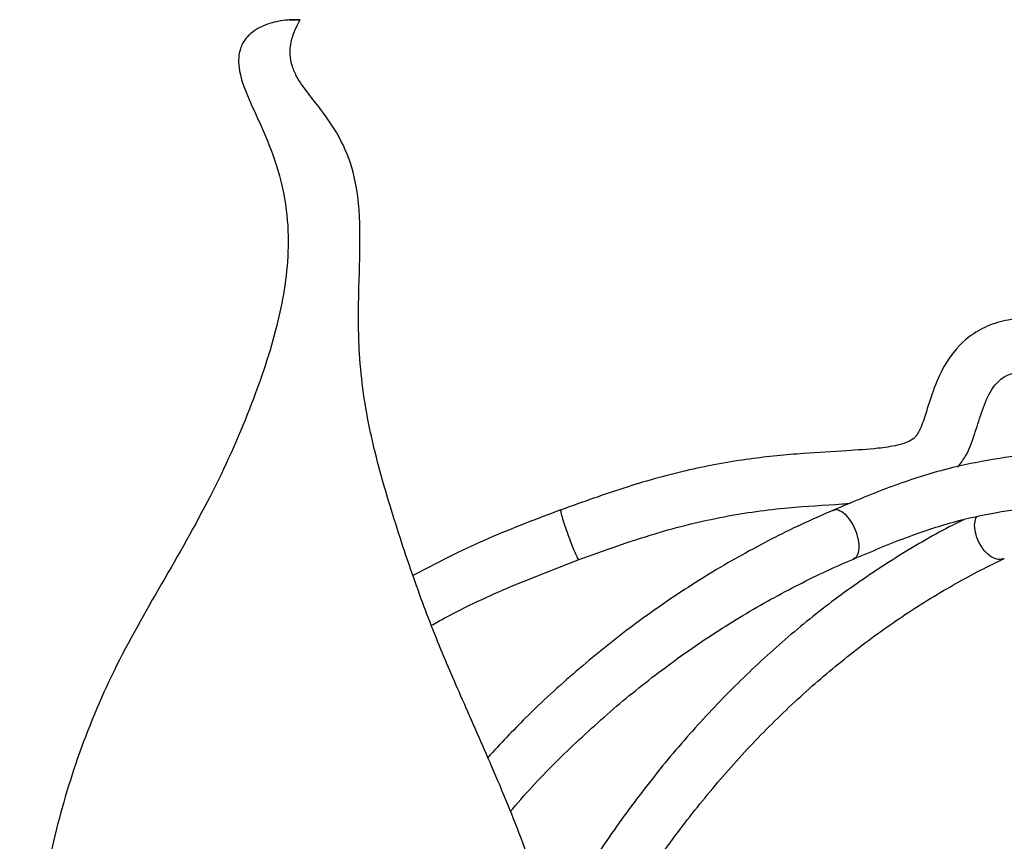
# Model space of a CAD drawing. Header units: millimetres. Extents: x 425 to 1011, y 286 to 740.
# Tile 15 of 41: x 689 to 702, y 343 to 354. Entities that reach past the tile are written whole.
import ezdxf

# ---------------------------------------------------------------- set-up
doc = ezdxf.new("R2010")
doc.units = ezdxf.units.MM

msp = doc.modelspace()

# ---------------------------------------------------------------- linework, layer by layer
at = {"color": 7, "linetype": 'Continuous', "lineweight": 25}
for points, knots in [([(692.855, 353.609), (692.776, 353.6), (692.643, 353.584), (692.473, 353.521), (692.362, 353.452), (692.284, 353.379), (692.231, 353.304), (692.191, 353.211), (692.172, 353.102), (692.183, 352.885), (692.296, 352.58), (692.49, 352.174), (692.691, 351.682), (692.822, 351.116), (692.842, 350.549), (692.788, 350.037), (692.645, 349.36), (692.344, 348.468), (691.848, 347.343), (691.201, 346.211), (690.546, 345.086), (690.049, 343.916), (689.704, 342.731), (689.477, 341.522), (689.346, 340.498), (689.286, 339.663), (689.271, 339.03), (689.292, 338.374), (689.365, 337.646), (689.53, 336.822), (689.771, 336.097), (690.049, 335.537), (690.289, 335.164), (690.548, 334.849), (690.739, 334.681), (690.828, 334.603)], [0, 0, 0, 0, 0.014079, 0.023702, 0.030296, 0.034853, 0.0399, 0.043545, 0.049297, 0.055744, 0.076091, 0.099974, 0.127363, 0.157364, 0.183875, 0.208275, 0.231353, 0.283888, 0.344207, 0.407988, 0.471152, 0.531264, 0.589937, 0.648191, 0.707816, 0.738136, 0.768529, 0.798738, 0.832354, 0.873673, 0.919137, 0.941768, 0.963263, 0.982854, 1, 1, 1, 1]), ([(692.858, 353.609), (692.853, 353.609), (692.844, 353.61), (692.846, 353.61), (692.858, 353.61), (692.877, 353.61), (692.901, 353.61), (692.928, 353.61), (692.956, 353.61), (692.979, 353.61), (692.991, 353.61), (692.99, 353.61), (692.979, 353.61), (692.96, 353.61), (692.935, 353.61), (692.907, 353.61), (692.879, 353.609), (692.865, 353.609), (692.858, 353.609)], [0, 0, 0, 0, 0.062199, 0.124555, 0.186693, 0.24912, 0.311555, 0.373691, 0.436052, 0.498249, 0.560589, 0.623334, 0.686037, 0.74911, 0.812193, 0.874898, 0.937653, 1, 1, 1, 1]), ([(694.828, 334.616), (694.981, 334.808), (695.303, 335.213), (695.695, 335.946), (696.036, 336.76), (696.275, 337.58), (696.423, 338.316), (696.5, 338.973), (696.528, 339.606), (696.5, 340.459), (696.341, 341.509), (695.973, 342.66), (695.551, 343.678), (695.158, 344.557), (694.799, 345.386), (694.478, 346.243), (694.168, 347.19), (693.887, 348.197), (693.755, 349.168), (693.765, 350.045), (693.796, 350.809), (693.748, 351.475), (693.55, 352.016), (693.313, 352.361), (693.1, 352.63), (692.963, 352.812), (692.88, 352.993), (692.848, 353.171), (692.879, 353.392), (692.949, 353.529), (692.99, 353.61)], [0, 0, 0, 0, 0.036476, 0.076541, 0.122815, 0.167262, 0.203104, 0.234051, 0.265429, 0.297034, 0.360517, 0.422285, 0.476267, 0.524206, 0.565283, 0.61036, 0.660106, 0.713036, 0.765449, 0.806111, 0.843648, 0.878938, 0.904374, 0.930981, 0.944618, 0.958145, 0.965613, 0.973953, 0.98462, 1, 1, 1, 1]), ([(702.888, 349.632), (702.79, 349.641), (702.592, 349.661), (702.297, 349.627), (702.027, 349.531), (701.746, 349.344), (701.52, 349.053), (701.372, 348.703), (701.283, 348.41), (701.217, 348.209), (701.159, 348.108), (701.112, 348.054), (701.027, 348.006), (700.865, 347.96), (700.593, 347.923), (700.178, 347.896), (699.611, 347.864), (698.914, 347.796), (698.13, 347.655), (697.296, 347.422), (696.736, 347.221), (696.446, 347.117)], [0, 0, 0, 0, 0.039842, 0.079984, 0.118551, 0.15425, 0.214921, 0.263279, 0.306918, 0.338447, 0.347845, 0.35399, 0.36691, 0.386522, 0.421754, 0.47745, 0.554603, 0.650984, 0.759934, 0.875703, 1, 1, 1, 1]), ([(705.573, 349.631), (705.481, 349.641), (705.307, 349.661), (705.065, 349.628), (704.871, 349.56), (704.663, 349.438), (704.441, 349.215), (704.283, 348.888), (704.184, 348.572), (704.123, 348.325), (704.071, 348.16), (704.029, 348.082), (704.004, 348.047), (703.952, 348.003), (703.82, 347.955), (703.566, 347.918), (703.167, 347.89), (702.674, 347.856), (702.086, 347.779), (701.454, 347.641), (700.763, 347.413), (700.293, 347.214), (700.046, 347.109)], [0, 0, 0, 0, 0.040372, 0.076587, 0.106239, 0.129362, 0.178966, 0.236734, 0.276636, 0.313387, 0.340667, 0.34716, 0.352092, 0.360936, 0.384159, 0.429545, 0.486863, 0.57526, 0.663363, 0.765546, 0.877167, 1, 1, 1, 1]), ([(700.32, 346.465), (700.553, 346.564), (700.989, 346.748), (701.622, 346.96), (702.191, 347.086), (702.726, 347.159), (703.191, 347.192), (703.594, 347.221), (703.903, 347.259), (704.168, 347.331), (704.414, 347.458), (704.635, 347.693), (704.776, 348.042), (704.862, 348.409), (704.957, 348.695), (705.065, 348.849), (705.145, 348.914), (705.271, 348.959), (705.39, 348.947), (705.468, 348.938)], [0, 0, 0, 0, 0.123926, 0.231312, 0.328322, 0.411957, 0.499067, 0.55883, 0.610236, 0.647857, 0.686396, 0.734479, 0.788112, 0.843857, 0.895577, 0.914761, 0.931646, 0.95479, 1, 1, 1, 1]), ([(701.7, 347.684), (701.736, 347.729), (701.829, 347.847), (701.914, 348.085), (701.999, 348.367), (702.085, 348.602), (702.189, 348.774), (702.283, 348.863), (702.386, 348.916), (702.551, 348.96), (702.692, 348.947), (702.797, 348.938)], [0, 0, 0, 0, 0.091207, 0.242634, 0.402576, 0.567863, 0.643996, 0.725683, 0.772694, 0.831294, 1, 1, 1, 1]), ([(696.683, 346.458), (697.017, 346.578), (697.647, 346.805), (698.575, 347.036), (699.408, 347.151), (699.967, 347.18), (700.241, 347.2), (700.277, 347.203)], [0, 0, 0, 0, 0.288519, 0.544474, 0.776511, 0.971062, 1, 1, 1, 1]), ([(696.445, 347.117), (696.28, 347.054), (695.802, 346.876), (695.143, 346.593), (694.667, 346.341), (694.485, 346.245)], [0, 0, 0, 0, 0.2474796, 0.712685, 1, 1, 1, 1]), ([(700.046, 347.109), (699.904, 347.047), (699.496, 346.868), (698.836, 346.527), (698.078, 346.069), (697.345, 345.555), (696.643, 344.986), (696.016, 344.416), (695.642, 344.014), (695.477, 343.837)], [0, 0, 0, 0, 0.08431, 0.242414, 0.400576, 0.558804, 0.717099, 0.875459, 1, 1, 1, 1]), ([(701.779, 346.985), (701.73, 346.961), (701.441, 346.819), (700.922, 346.518), (700.235, 346.06), (699.572, 345.545), (698.935, 344.976), (698.327, 344.356), (697.75, 343.688), (697.208, 342.973), (696.722, 342.252), (696.436, 341.753), (696.303, 341.521)], [0, 0, 0, 0, 0.022201, 0.132223, 0.242317, 0.352506, 0.462784, 0.573139, 0.683561, 0.794037, 0.904556, 1, 1, 1, 1]), ([(694.732, 345.587), (694.79, 345.62), (695.133, 345.812), (695.782, 346.111), (696.385, 346.343), (696.683, 346.458)], [0, 0, 0, 0, 0.094511, 0.551044, 1, 1, 1, 1]), ([(695.773, 343.116), (695.867, 343.226), (696.158, 343.564), (696.684, 344.08), (697.345, 344.664), (698.039, 345.195), (698.76, 345.672), (699.492, 346.085), (700.017, 346.336), (700.291, 346.453), (700.32, 346.465)], [0, 0, 0, 0, 0.073473, 0.226248, 0.379071, 0.531952, 0.684898, 0.837916, 0.983062, 1, 1, 1, 1]), ([(696.482, 340.354), (696.499, 340.39), (696.643, 340.706), (696.954, 341.268), (697.415, 342.034), (697.916, 342.756), (698.45, 343.435), (699.016, 344.067), (699.612, 344.65), (700.234, 345.181), (700.882, 345.659), (701.54, 346.073), (702.022, 346.331), (702.28, 346.453), (702.317, 346.471)], [0, 0, 0, 0, 0.012775, 0.110325, 0.207879, 0.305443, 0.403024, 0.50063, 0.598273, 0.695966, 0.793723, 0.891556, 0.98446, 1, 1, 1, 1])]:
    msp.add_open_spline(points, degree=3, knots=knots, dxfattribs=at)
at = {"color": 8, "linetype": 'Continuous', "lineweight": 25}
for points, knots in [([(696.681, 346.463), (696.681, 346.461), (696.68, 346.454), (696.66, 346.49), (696.623, 346.57), (696.577, 346.686), (696.529, 346.817), (696.486, 346.944), (696.456, 347.045), (696.441, 347.108), (696.445, 347.11), (696.447, 347.112)], [0, 0, 0, 0, 0.032708, 0.157723, 0.282737, 0.407752, 0.532767, 0.657781, 0.782796, 0.907811, 1, 1, 1, 1]), ([(700.318, 346.471), (700.332, 346.477), (700.367, 346.493), (700.395, 346.571), (700.396, 346.685), (700.364, 346.817), (700.304, 346.943), (700.226, 347.047), (700.143, 347.107), (700.079, 347.126), (700.054, 347.108), (700.049, 347.104)], [0, 0, 0, 0, 0.086102, 0.211149, 0.336197, 0.461244, 0.586292, 0.711339, 0.836386, 0.961434, 1, 1, 1, 1]), ([(702.316, 346.472), (702.291, 346.465), (702.239, 346.449), (702.144, 346.488), (702.051, 346.57), (701.975, 346.686), (701.93, 346.816), (701.918, 346.939), (701.939, 346.997), (701.949, 347.023)], [0, 0, 0, 0, 0.136808, 0.284708, 0.432608, 0.580508, 0.728408, 0.876308, 1, 1, 1, 1])]:
    msp.add_open_spline(points, degree=3, knots=knots, dxfattribs=at)

doc.saveas('drawing.dxf')
